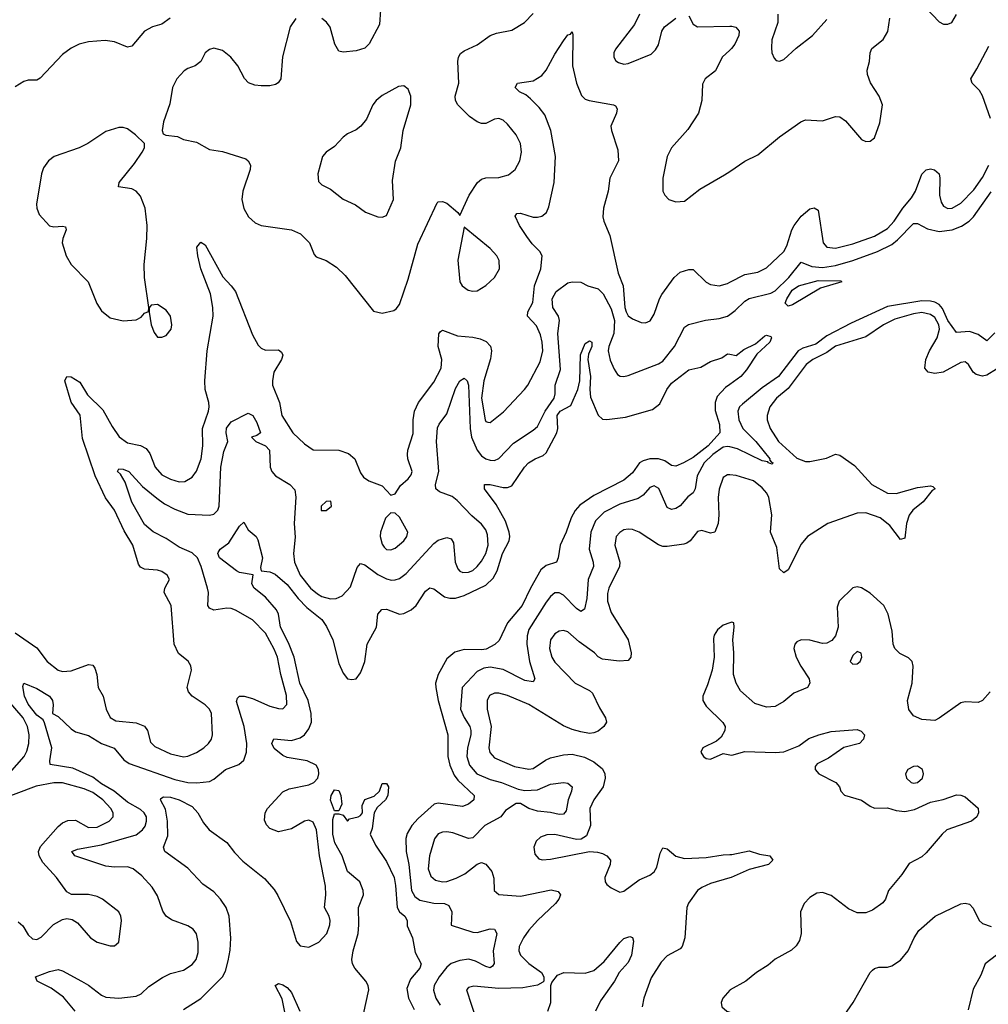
# Model space of a CAD drawing. Header units: inches. Extents: x 1552611 to 1694776, y 811966 to 917215.
# Tile 36 of 256: x 1566711 to 1571197, y 850922 to 855484. Entities that reach past the tile are written whole.
import ezdxf

# ---------------------------------------------------------------- set-up
doc = ezdxf.new("R2010")
doc.units = ezdxf.units.IN
doc.header["$MEASUREMENT"] = 0
doc.layers.add('B5865', color=7, linetype='Continuous')
doc.layers.add('B5875', color=7, linetype='Continuous')

msp = doc.modelspace()

# ---------------------------------------------------------------- linework, layer by layer
at = {"layer": 'B5865', "color": 5}
for points, elevation in [([(1567990, 855488.6), (1567963.5, 855450), (1567928.1, 855311.9), (1567920.2, 855210), (1567908.9, 855191.1), (1567896.1, 855183.9), (1567870, 855177.6), (1567830, 855176.5), (1567799.8, 855179.8), (1567770.8, 855190.8), (1567751.8, 855211.8), (1567722.2, 855270), (1567689.7, 855310), (1567650, 855340.9), (1567610, 855351), (1567590, 855345.1), (1567570.6, 855330), (1567550, 855289.3), (1567524.7, 855270), (1567490, 855257.6), (1567473.7, 855246.3), (1567439.1, 855210), (1567418.8, 855170), (1567406, 855094), (1567377, 855010), (1567370.7, 854970.7), (1567375.3, 854955.3), (1567388.1, 854948.1), (1567442.4, 854942.4), (1567470, 854928), (1567530, 854916.4), (1567590, 854882.7), (1567650, 854872.7), (1567758.6, 854838.6), (1567769.5, 854829.5), (1567779.7, 854810), (1567779.4, 854790), (1567745, 854690), (1567739.8, 854650), (1567748.8, 854608.8), (1567771, 854570), (1567802.5, 854542.5), (1567830, 854530.8), (1567970, 854510.8), (1568011.2, 854491.2), (1568053.2, 854450), (1568075.6, 854395.6), (1568084.4, 854384.4), (1568130, 854367.9), (1568177.9, 854337.9), (1568218.5, 854298.5), (1568350, 854133.4), (1568390, 854123.7), (1568443.7, 854136.3), (1568455.4, 854144.6), (1568470, 854164.9), (1568510, 854282), (1568555.9, 854444.1), (1568644.6, 854635.4), (1568650, 854640.3), (1568670, 854641.7), (1568690, 854634), (1568740.7, 854590), (1568750, 854576), (1568793, 854670), (1568832.1, 854730), (1568850, 854744.8), (1568870, 854751.7), (1568930, 854752.2), (1568975.8, 854764.2), (1569005.6, 854790), (1569027.2, 854830), (1569035.2, 854870), (1569029.9, 854910), (1569009.9, 854950), (1568970, 854999.4), (1568950, 855018), (1568930, 855026), (1568910, 855023.2), (1568870, 855003.4), (1568850, 855002.9), (1568830, 855009.9), (1568794.7, 855034.7), (1568740.2, 855090), (1568729.9, 855110), (1568728.7, 855130), (1568745.2, 855190), (1568741.1, 855290), (1568743.9, 855310), (1568752.7, 855327.3), (1568770, 855339.4), (1568830, 855366.6), (1568890, 855410.2), (1568918.8, 855421.2), (1568990, 855435), (1569049.7, 855470), (1569090, 855512.9)], 820), ([(1568382.1, 855530), (1568378.4, 855461.6), (1568330, 855371.1), (1568310, 855351.5), (1568270, 855339.5), (1568210, 855333.1), (1568190, 855338.3), (1568170.6, 855370.6), (1568148.4, 855448.4), (1568131.8, 855471.8), (1568110, 855489.8)], 820), ([(1569581.3, 855510), (1569558.5, 855461.5), (1569470, 855346.6), (1569463.5, 855330), (1569463.5, 855310), (1569472.9, 855292.9), (1569484.6, 855284.6), (1569510, 855278.2), (1569530, 855280.8), (1569635.8, 855324.2), (1569656.3, 855343.7), (1569670, 855366.9), (1569685.3, 855430), (1569697.2, 855450), (1569750, 855491.2)], 820), ([(1569810, 855502), (1569830, 855463.6), (1569850, 855451), (1570000, 855453.9)], 820), ([(1567408.6, 855491.4), (1567370, 855462.9), (1567326.7, 855450), (1567289.3, 855430.7), (1567230, 855360.3), (1567210, 855355.7), (1567150, 855381.3), (1567106.7, 855386.7), (1567030, 855381.2), (1566987, 855370), (1566950, 855351.3), (1566910, 855322.3), (1566806.8, 855213.2), (1566790, 855203.5), (1566750, 855202.9), (1566730, 855197.5), (1566690, 855172)], 780), ([(1566690, 852642.8), (1566790, 852572.9), (1566838.2, 852510), (1566890, 852470.1), (1566910, 852464.2), (1566950, 852466.6), (1567030, 852496.4), (1567050, 852493.4), (1567059.5, 852479.5), (1567068, 852450), (1567074.9, 852390), (1567098, 852350), (1567111.6, 852290), (1567130, 852251.5), (1567156.1, 852236.1), (1567250, 852226.4), (1567290, 852211.2), (1567303.5, 852190), (1567316.8, 852136.8), (1567336.6, 852116.6), (1567410, 852082.6), (1567470, 852068.8), (1567490, 852071.8), (1567530, 852088.6), (1567563.9, 852110), (1567585.8, 852130), (1567599.4, 852150), (1567604.9, 852170), (1567600.2, 852270), (1567590.7, 852290), (1567570.8, 852310), (1567510.8, 852350), (1567493.5, 852370), (1567487.4, 852390), (1567507.4, 852470), (1567504.4, 852490), (1567491.5, 852511.5), (1567446.9, 852546.9), (1567427.1, 852590), (1567412.9, 852770), (1567379.7, 852830), (1567383, 852850), (1567405.1, 852890), (1567394.3, 852910), (1567370, 852927.3), (1567350, 852933), (1567290, 852937.6), (1567270, 852947.3), (1567261.2, 852961.2), (1567234.9, 853050), (1567195.6, 853115.6), (1567150.8, 853210.8), (1567108.8, 853268.8), (1567060.4, 853370), (1567002.9, 853542.9), (1566991, 853651), (1566950, 853712.4), (1566921, 853810), (1566929.8, 853830.2), (1566950, 853828.9), (1566990, 853804.4), (1567025.5, 853745.5), (1567095.6, 853675.6), (1567138.8, 853598.8), (1567171.8, 853551.8), (1567210, 853523), (1567271.2, 853511.2), (1567297.6, 853497.6), (1567313.6, 853473.6), (1567338.4, 853410), (1567370, 853375.8), (1567410, 853354.5), (1567450, 853342.9), (1567476, 853344), (1567510, 853363.6), (1567530, 853392.2), (1567551.6, 853450), (1567560.2, 853510), (1567557.7, 853590), (1567586.3, 853670), (1567589.4, 853690), (1567587.6, 853710), (1567569.6, 853770), (1567568.3, 853810), (1567578.8, 853950), (1567607, 854110), (1567606, 854150), (1567594.3, 854214.3), (1567549.9, 854330), (1567535.6, 854390), (1567531.5, 854430), (1567550, 854453), (1567570, 854440.4), (1567651.8, 854291.8), (1567691.2, 854251.2), (1567710, 854224.6), (1567790, 854024.2), (1567815.5, 853975.5), (1567830, 853961.2), (1567850, 853952), (1567910, 853953.6), (1567924, 853944), (1567930.2, 853930), (1567924, 853910), (1567888.5, 853850), (1567881.6, 853810), (1567882.6, 853790), (1567914, 853710), (1567924.6, 853650), (1567976.6, 853570), (1568030, 853518), (1568070, 853490.3), (1568189.2, 853489.2), (1568233.7, 853473.7), (1568263.8, 853450), (1568290, 853384.7), (1568303.8, 853363.8), (1568328.1, 853348.1), (1568390, 853324), (1568430, 853280.7), (1568450, 853286.8), (1568474.6, 853325.4), (1568510, 853356), (1568524.9, 853375.1), (1568528.7, 853390), (1568509.2, 853449.2), (1568506.8, 853470), (1568509.1, 853490), (1568533.6, 853566.4), (1568533.6, 853630), (1568539, 853670), (1568557.5, 853710), (1568630, 853804.8), (1568662.5, 853870), (1568666.6, 853910), (1568649, 853970), (1568652.2, 854027.7), (1568660.5, 854039.5), (1568670, 854044.9), (1568739.4, 854019.4), (1568810, 854012.5), (1568844.6, 854004.6), (1568872.3, 853992.3), (1568891.7, 853971.7), (1568896.4, 853950), (1568892, 853912), (1568861, 853810), (1568850.1, 853730.1), (1568867.1, 853630), (1568870, 853622.6), (1568879.6, 853619.6), (1568890, 853616.9), (1568952.3, 853667.7), (1569048.9, 853770), (1569064.4, 853790), (1569121.8, 853898.2), (1569133.5, 853950), (1569131.5, 853990), (1569123.9, 854023.9), (1569105.2, 854065.2), (1569063.7, 854110), (1569065, 854130), (1569087.1, 854172.9), (1569095.6, 854250), (1569124.9, 854330), (1569130.8, 854390), (1569120.9, 854410), (1569085.3, 854445.3), (1569059.3, 854479.3), (1569026.8, 854530), (1569006.7, 854573.3), (1569014.4, 854585.6), (1569030, 854587.1), (1569089.2, 854569.2), (1569110, 854568.3), (1569130, 854573.1), (1569151.3, 854590), (1569162.6, 854617.4), (1569186, 854730), (1569192.6, 854850), (1569170.7, 854970.7), (1569142.8, 855042.7), (1569116.8, 855076.8), (1569076.5, 855116.5), (1569055.1, 855135.1), (1569025.6, 855150), (1569006.2, 855170), (1569016.2, 855190), (1569090, 855199.7), (1569130, 855225.6), (1569150, 855250.2), (1569190, 855324.4), (1569230, 855385.5), (1569250, 855414), (1569262.7, 855417.3), (1569270, 855426.8), (1569273.7, 855413.7), (1569271.7, 855270), (1569290.1, 855190.1), (1569312.7, 855132.7), (1569330, 855115.6), (1569348.9, 855108.9), (1569460.7, 855090), (1569470, 855084.4), (1569478.5, 855070), (1569474.8, 855050), (1569449.3, 854990), (1569451.6, 854970), (1569481.4, 854881.4), (1569484.5, 854830), (1569444, 854750), (1569437.4, 854690), (1569414.3, 854610), (1569412, 854570), (1569416.1, 854550), (1569443.8, 854483.8), (1569483.4, 854310), (1569505.7, 854250), (1569514, 854150), (1569519.7, 854130), (1569530, 854111.8), (1569550, 854097.7), (1569590, 854081.1), (1569610, 854078.7), (1569631.9, 854088.1), (1569650, 854119.1), (1569674.3, 854190), (1569685.8, 854210), (1569741.8, 854290), (1569770, 854313.4), (1569810, 854326.5), (1569830, 854325.7), (1569890, 854268), (1569910, 854256.5), (1569950, 854251.2), (1569990, 854262.2), (1570000, 854267.2)], 780), ([(1570000, 855342.5), (1569964.5, 855310), (1569933.4, 855246.7), (1569886.3, 855210), (1569874.3, 855185.7), (1569870.2, 855110), (1569855.8, 855050), (1569805.8, 854974.2), (1569730.2, 854890), (1569710, 854849.4), (1569690.2, 854750.2), (1569690.3, 854690), (1569699.5, 854670), (1569717.3, 854650), (1569750, 854639.6), (1569790, 854643.5), (1569861.1, 854698.9), (1569975.9, 854764.2), (1570000, 854780.7)], 820), ([(1566968.1, 850890), (1566914.6, 850954.6), (1566857.3, 850997.3), (1566792.3, 851030), (1566785.2, 851050), (1566850, 851074.7), (1566890, 851082.8), (1566910, 851077.6), (1566998, 851030), (1567030.7, 851010.7), (1567090, 850964.1), (1567110, 850955.5), (1567170, 850951.3), (1567250, 850960.1), (1567274, 850970), (1567310, 851004.6), (1567373.4, 851046.6), (1567410, 851064.2), (1567470, 851080.7), (1567510, 851106.7), (1567528.6, 851130), (1567538.3, 851161.7), (1567537.7, 851210), (1567530, 851249.4), (1567514.3, 851270), (1567490, 851285.7), (1567414.2, 851314.2), (1567389.9, 851329.9), (1567373.8, 851353.8), (1567350, 851424.5), (1567324.9, 851464.9), (1567277.5, 851517.5), (1567237.4, 851550), (1567210, 851559.1), (1567150, 851557.7), (1567110, 851561.9), (1566967, 851610), (1566952.3, 851630), (1566979.3, 851640.7), (1567090, 851661.6), (1567250, 851707.7), (1567279.5, 851730), (1567292.2, 851747.8), (1567299.3, 851770), (1567298.5, 851790), (1567288.3, 851810), (1567270, 851824.4), (1567210, 851859.1), (1567149.5, 851909.5), (1567090, 851944.1), (1567050, 851974.1), (1566956.7, 852016.7), (1566853, 852033), (1566850.9, 852050), (1566859.9, 852110), (1566825.7, 852225.7), (1566819.8, 852239.8), (1566790, 852261.6), (1566750, 852312.8), (1566732.8, 852350), (1566725.4, 852394.6), (1566730, 852410.4), (1566790, 852385.6), (1566850, 852350.1), (1566863.9, 852330), (1566866.9, 852310), (1566863.1, 852270), (1566890, 852255.8), (1566950, 852198.6), (1566970, 852185.1), (1567030, 852166.8), (1567090, 852130.8), (1567148.4, 852108.4), (1567194.3, 852054.3), (1567217.6, 852037.6), (1567430, 851963.6), (1567490, 851950.1), (1567531.2, 851948.8), (1567590, 851954.9), (1567610, 851965.7), (1567664.7, 852010), (1567726.2, 852033.8), (1567750, 852053), (1567761.6, 852090), (1567762.6, 852130), (1567750.5, 852210), (1567715.1, 852324.9), (1567719.4, 852340.6), (1567729.4, 852350), (1567750.9, 852349.1), (1567790, 852338.3), (1567870, 852304.1), (1567910, 852292.6), (1567930, 852291.4), (1567948.2, 852311.8), (1567946.5, 852353.5), (1567920.3, 852450), (1567905.4, 852530), (1567890, 852567.9), (1567850, 852641.8), (1567790, 852703.5), (1567710, 852747.8), (1567690, 852756.1), (1567670, 852756.8), (1567610, 852748.9), (1567590, 852757.6), (1567582.7, 852770), (1567585.2, 852830), (1567580.8, 852850), (1567552.1, 852950), (1567534.2, 852990), (1567510, 853013.4), (1567450, 853039.3), (1567390, 853080.6), (1567330, 853111.4), (1567290, 853145.8), (1567230, 853248.6), (1567200.5, 853340.5), (1567177.6, 853377.6), (1567164.7, 853390), (1567170, 853402.8), (1567190, 853401.7), (1567216, 853390), (1567280.5, 853320.5), (1567346.4, 853266.4), (1567381.5, 853241.5), (1567430, 853216.2), (1567490, 853193.6), (1567590, 853188.1), (1567610, 853193.2), (1567629.2, 853210.8), (1567635.2, 853230), (1567642.4, 853410), (1567656.2, 853483.8), (1567674.5, 853530), (1567667.6, 853570), (1567668.7, 853591.3), (1567690, 853621.3), (1567770, 853660.7), (1567791.7, 853650), (1567810, 853617.3), (1567826, 853570), (1567810, 853557.2), (1567784.7, 853550), (1567804.7, 853530), (1567849.2, 853509.2), (1567868.7, 853490), (1567871.1, 853411.1), (1567879.6, 853390), (1567896.5, 853370), (1567962, 853330), (1567985.8, 853305.8), (1567990.9, 853270.9), (1567981.9, 853150), (1567986.3, 853086.3), (1567979.3, 853010), (1567984.7, 852970), (1568010.1, 852910), (1568058.7, 852850), (1568090, 852823.3), (1568110, 852811.6), (1568150, 852800.1), (1568177.6, 852802.4), (1568204.8, 852815.2), (1568243.7, 852856.3), (1568274.1, 852945.9), (1568290, 852964.6), (1568310, 852957.8), (1568370, 852913.9), (1568410, 852893.6), (1568432.5, 852887.5), (1568450, 852888), (1568470, 852895.1), (1568501.2, 852918.8), (1568630, 853056.6), (1568650, 853072.3), (1568690, 853085.3), (1568710, 853079.1), (1568720.3, 853060.3), (1568728.3, 852970), (1568740.1, 852940.1), (1568750, 852928.1), (1568762.9, 852922.9), (1568790, 852923.5), (1568810, 852932.7), (1568830, 852950.2), (1568850, 852974.5), (1568869.9, 853010), (1568880.7, 853050), (1568877.6, 853097.6), (1568870, 853120.7), (1568850, 853146.3), (1568805.2, 853185.2), (1568736.6, 853256.6), (1568714.4, 853274.4), (1568655.8, 853295.8), (1568639.3, 853310), (1568637.3, 853330), (1568652.2, 853390), (1568642.1, 853530), (1568646.9, 853593.1), (1568653.7, 853610), (1568690, 853658), (1568730, 853774.9), (1568750, 853810.4), (1568770, 853823), (1568783, 853810), (1568790, 853791.3), (1568798, 853590), (1568803.8, 853550), (1568830, 853488.8), (1568850, 853463.3), (1568870, 853449), (1568890, 853442.5), (1568910, 853442.1), (1568930, 853451), (1568998.2, 853521.8), (1569090, 853581.3), (1569110, 853599.6), (1569145.5, 853670), (1569186.8, 853730), (1569191.4, 853750), (1569191.5, 853790), (1569216.4, 853863.6), (1569203.8, 854030), (1569211.7, 854090), (1569206.6, 854110), (1569179.9, 854150), (1569177.1, 854190), (1569195.1, 854224.9), (1569250, 854264.4), (1569270, 854269.2), (1569310, 854268.4), (1569342.8, 854250), (1569390, 854236.6), (1569414.2, 854214.2), (1569450, 854144.2), (1569465.4, 854090), (1569463, 854030), (1569439.9, 853970), (1569436.9, 853950), (1569446.3, 853906.3), (1569463.9, 853863.9), (1569480.2, 853840.2), (1569491.7, 853831.7), (1569510, 853830.3), (1569530, 853835.5), (1569670, 853888.8), (1569690, 853901.8), (1569743.2, 853970), (1569790, 854058.9), (1569808.2, 854071.8), (1569887.9, 854092.1), (1569950, 854099.8), (1569989.9, 854110.1), (1570000, 854117.6)], 760), ([(1567470, 850898.4), (1567550.9, 850949.1), (1567649.8, 851050), (1567664, 851076), (1567677, 851123), (1567686.7, 851173.3), (1567688.5, 851228.5), (1567681.5, 851330), (1567666.8, 851370), (1567641.4, 851410), (1567610, 851444), (1567559.5, 851479.5), (1567490, 851552.6), (1567384.2, 851630), (1567377.4, 851650), (1567396.8, 851703.2), (1567396.4, 851770), (1567386.4, 851826.4), (1567363.1, 851870), (1567364.4, 851875.6), (1567377.1, 851882.9), (1567410, 851881.5), (1567450.2, 851870), (1567510, 851838.1), (1567536.4, 851810), (1567562.9, 851762.9), (1567589.2, 851730), (1567670, 851672.5), (1567705.8, 851625.8), (1567745.3, 851585.3), (1567845, 851505), (1567890, 851453.8), (1567906.8, 851426.8), (1567965.8, 851305.8), (1567993.8, 851213.8), (1568010, 851192.7), (1568050, 851187.2), (1568096.2, 851210), (1568133.5, 851250), (1568147.6, 851290), (1568149.8, 851310), (1568144.4, 851330), (1568122.8, 851370), (1568129.8, 851430), (1568128.2, 851470), (1568099.9, 851610), (1568085.2, 851730), (1568070, 851765.8), (1568050, 851775.2), (1568030, 851770.8), (1567970, 851734.8), (1567910, 851722), (1567870, 851736.3), (1567853.8, 851753.8), (1567844.4, 851775.6), (1567848, 851810), (1567859.7, 851830), (1567930, 851906.7), (1567959.6, 851920.4), (1568050, 851939.2), (1568072.8, 851950), (1568091.9, 851970), (1568096.8, 851990), (1568095.4, 852010), (1568083.6, 852030), (1568042.9, 852050), (1567950, 852065.9), (1567930, 852074.9), (1567890, 852107.1), (1567878.9, 852130), (1567888.6, 852151.4), (1567970, 852145), (1568010, 852156.4), (1568030, 852170.1), (1568050, 852198.2), (1568062.9, 852230), (1568060.6, 852270), (1568046.8, 852330), (1568008.6, 852410), (1567982.1, 852530), (1567956.9, 852596.9), (1567918.7, 852670), (1567909.9, 852729.9), (1567900.9, 852750), (1567850, 852808.7), (1567796.8, 852850), (1567786.6, 852870), (1567792.1, 852912.1), (1567730, 852922.9), (1567715.1, 852930), (1567636.9, 852990), (1567628.2, 853010), (1567630, 853016), (1567639.3, 853030), (1567679.4, 853060.6), (1567730, 853137.6), (1567750, 853156.3), (1567770, 853120.4), (1567806, 853090), (1567813.5, 853073.5), (1567836, 852990), (1567826.5, 852946.5), (1567830.3, 852930.3), (1567870, 852925.3), (1567894.5, 852914.5), (1567950, 852867), (1568001.6, 852801.6), (1568040.6, 852760.6), (1568110, 852705.2), (1568132.5, 852672.5), (1568160.9, 852610), (1568190, 852500.5), (1568210, 852456.4), (1568230, 852430.4), (1568250, 852426.4), (1568269.6, 852430.4), (1568290, 852457.3), (1568299.1, 852480.9), (1568309, 852511), (1568320.8, 852590), (1568364.5, 852670), (1568370.5, 852729.5), (1568388.6, 852751.4), (1568410, 852752.5), (1568470, 852729.5), (1568490, 852733.1), (1568524.4, 852750), (1568547.7, 852770), (1568590, 852836.9), (1568610, 852852.4), (1568630, 852846.9), (1568678, 852810), (1568703.4, 852803.4), (1568730, 852804), (1568770, 852816.6), (1568870, 852864.3), (1568903.5, 852896.5), (1568922.6, 852930), (1568947.6, 853010), (1568977.5, 853070), (1568980.9, 853090), (1568978.8, 853110), (1568961.1, 853161.1), (1568917.7, 853237.7), (1568864.7, 853310), (1568864, 853330), (1568889.8, 853330.2), (1568950, 853316.4), (1568970, 853315.8), (1568990, 853323.9), (1569049.1, 853410.9), (1569067.2, 853430), (1569098.2, 853450), (1569135.9, 853464.1), (1569150, 853476.6), (1569199.4, 853570), (1569202.8, 853590), (1569200.8, 853650), (1569214.7, 853670), (1569263.1, 853696.9), (1569296, 853770), (1569305.9, 853810), (1569308.9, 853931.1), (1569330, 853982.8), (1569350, 853996.3), (1569361, 853990), (1569360.3, 853970), (1569346.1, 853933.9), (1569342, 853910), (1569354.7, 853830), (1569351.6, 853770), (1569355.4, 853735.4), (1569390.9, 853650.9), (1569410, 853632.7), (1569430, 853631.1), (1569517.1, 853642.9), (1569641.5, 853678.5), (1569675.3, 853704.7), (1569709, 853770), (1569730, 853800.2), (1569810, 853861.3), (1569866.2, 853873.8), (1569910, 853900.5), (1569962.7, 853917.3), (1569990, 853936), (1570000, 853933.8)], 740), ([(1570000, 853794.2), (1569980, 853780), (1569941.2, 853738.8), (1569932.9, 853710), (1569932.7, 853672.7), (1569951.7, 853608.3), (1569954, 853570), (1569900.4, 853510), (1569830, 853455.2), (1569785.4, 853430), (1569750, 853416), (1569730, 853417.8), (1569699.5, 853439.5), (1569670, 853449.6), (1569630, 853448.8), (1569599.4, 853440.6), (1569581.8, 853430), (1569550, 853384.1), (1569509.1, 853350), (1569370, 853279.6), (1569305.3, 853234.7), (1569283.5, 853210), (1569264.7, 853175.3), (1569241.9, 853110), (1569214.3, 853050), (1569205.8, 852990), (1569197.6, 852970), (1569150, 852955.2), (1569125.2, 852934.8), (1569076.5, 852850), (1569038.5, 852770), (1568970, 852689), (1568931.8, 852608.2), (1568911.5, 852588.5), (1568871.9, 852568.1), (1568850, 852564.1), (1568770, 852565.4), (1568726.9, 852553.1), (1568690, 852522.9), (1568648.8, 852450), (1568636.9, 852410), (1568638.3, 852390), (1568650.1, 852330), (1568694, 852170), (1568693.8, 852070), (1568702.8, 852030), (1568723.8, 851983.8), (1568740.4, 851960.4), (1568816.5, 851890), (1568814.7, 851870), (1568790.3, 851850), (1568761.3, 851838.7), (1568650, 851854), (1568631.3, 851848.7), (1568556.3, 851783.7), (1568527.6, 851750), (1568505.8, 851714.2), (1568499.8, 851690), (1568501.6, 851630), (1568514.2, 851570), (1568525.5, 851450), (1568541, 851421), (1568565.1, 851405.1), (1568629.9, 851390.1), (1568678.8, 851390), (1568699.2, 851379.2), (1568713.2, 851350), (1568709.5, 851289.5), (1568810, 851256.8), (1568830, 851255.3), (1568890, 851272.2), (1568910, 851271.1), (1568920.7, 851250), (1568903.5, 851170), (1568909, 851111), (1568901.3, 851098.7), (1568890, 851091.1), (1568870, 851096.8), (1568821.6, 851121.6), (1568791.4, 851131.4), (1568750, 851125.8), (1568710, 851110.7), (1568690, 851094.9), (1568653.5, 851050), (1568630.6, 851010), (1568628.1, 850988.1), (1568639.2, 850950), (1568658.2, 850918.2)], 740), ([(1570000, 853504.2), (1569990, 853506.7), (1569970, 853503.5), (1569920.7, 853470), (1569881.2, 853430), (1569848.6, 853370), (1569839.5, 853310), (1569830, 853291), (1569806.4, 853273.6), (1569770, 853231.3), (1569750, 853218.5), (1569730, 853213.8), (1569710, 853223.5), (1569671.8, 853311.8), (1569650, 853324.2), (1569630, 853316.1), (1569598.7, 853281.3), (1569575, 853265), (1569490, 853238.5), (1569418.2, 853201.8), (1569378.4, 853161.6), (1569356.3, 853110), (1569348.5, 853030), (1569367.5, 852970), (1569368.2, 852950), (1569343.4, 852890), (1569337.9, 852802.1), (1569326.5, 852753.5), (1569310, 852742.7), (1569290, 852756.5), (1569230, 852818.4), (1569210, 852829), (1569190, 852827.9), (1569170, 852811.9), (1569150, 852785.6), (1569070, 852658.5), (1569061.6, 852630), (1569060.5, 852590), (1569072.1, 852510), (1569096.9, 852430), (1569090, 852415.6), (1569050, 852422), (1568950, 852473.3), (1568890, 852484), (1568861, 852479), (1568830, 852464.2), (1568761.1, 852390), (1568753.5, 852290), (1568770, 852250.2), (1568795.3, 852210), (1568801.2, 852190), (1568801.1, 852170), (1568785.1, 852110), (1568781.6, 852070), (1568795.1, 852030), (1568828.8, 851990), (1568890, 851963.4), (1568943.1, 851950), (1569019.6, 851919.6), (1569050, 851912.9), (1569110, 851915.1), (1569170, 851941.6), (1569230, 851950.2), (1569250, 851947), (1569270.3, 851930), (1569267.6, 851910), (1569250.9, 851870), (1569241.8, 851818.2), (1569230, 851802.5), (1569210, 851801.8), (1569170, 851811.1), (1569110, 851817.4), (1569069.3, 851830), (1569030, 851852), (1569010, 851852), (1568960.5, 851819.5), (1568939.3, 851790), (1568865.5, 851750), (1568810, 851693), (1568790, 851689.8), (1568716.7, 851716.7), (1568690, 851721.9), (1568670, 851720.2), (1568650, 851711.3), (1568631.7, 851688.3), (1568609, 851610), (1568603.3, 851550), (1568616, 851516), (1568637.7, 851497.7), (1568669.6, 851489.6), (1568690, 851491.5), (1568733.1, 851506.9), (1568773.5, 851526.5), (1568830, 851571.8), (1568850, 851579.3), (1568870, 851570.7), (1568897.5, 851537.5), (1568907.2, 851507.2), (1568909.1, 851450), (1568930.2, 851430.2), (1569030, 851423.8), (1569172.1, 851452.1), (1569204.4, 851444.4), (1569215.5, 851430), (1569208.5, 851410), (1569193.1, 851390), (1569109.4, 851310.6), (1569070, 851266.4), (1569045, 851230), (1569025, 851190), (1569022.7, 851170), (1569030, 851149.2), (1569070, 851111), (1569128.4, 851070), (1569139.1, 851050), (1569138.8, 851030), (1569134.6, 851025.4), (1569109.2, 851010.8), (1569040.9, 850999.1), (1568930, 850995.8), (1568814.5, 851005.5), (1568790, 851000.7), (1568781.3, 850990), (1568827, 850847)], 760), ([(1570000, 853374.5), (1569990, 853375.1), (1569970, 853362.7), (1569950.8, 853309.2), (1569946, 853270), (1569949.3, 853190), (1569946, 853150), (1569930, 853109.8), (1569910, 853105), (1569870, 853117.5), (1569850, 853112.9), (1569816.8, 853070), (1569801, 853059), (1569786.6, 853053.4), (1569710, 853042.8), (1569690, 853043.7), (1569670, 853051.6), (1569580.5, 853110), (1569550, 853121.8), (1569530, 853124), (1569510, 853119.8), (1569490, 853108.6), (1569474.2, 853090), (1569467.5, 853050), (1569490.6, 852970.6), (1569488.6, 852950), (1569440.5, 852850), (1569433.9, 852826.1), (1569434.1, 852790), (1569450, 852737.4), (1569529.1, 852610), (1569542.6, 852550), (1569541.6, 852530), (1569530, 852515.1), (1569488.2, 852511.8), (1569410, 852520.9), (1569390, 852532.1), (1569374, 852550), (1569302, 852602), (1569250, 852647.3), (1569230, 852653.8), (1569210, 852651.4), (1569190, 852638.8), (1569170.2, 852610), (1569164.5, 852570), (1569175.1, 852530), (1569190, 852507.6), (1569283.2, 852410), (1569350, 852376), (1569363.7, 852363.7), (1569395.8, 852295.8), (1569424.2, 852250), (1569428.4, 852230), (1569417.1, 852210), (1569390, 852188), (1569370, 852179.7), (1569350, 852176.9), (1569310, 852184.8), (1569270, 852195.3), (1569230, 852213), (1569070, 852311.7), (1568970, 852352.5), (1568930, 852363.2), (1568910, 852363.8), (1568887, 852353), (1568876.3, 852330), (1568876.1, 852290), (1568894.1, 852210), (1568884.1, 852110), (1568888.6, 852088.6), (1568910, 852064.8), (1569003.4, 852023.4), (1569070, 852011.6), (1569090, 852014.6), (1569146.5, 852053.5), (1569170, 852064.1), (1569230, 852077.7), (1569270, 852081.4), (1569327, 852067), (1569370, 852046.2), (1569410, 852012.9), (1569422, 851990), (1569423.3, 851970), (1569413, 851930), (1569369.6, 851870), (1569351.7, 851830), (1569355.1, 851750), (1569336.6, 851703.4), (1569312, 851688), (1569290, 851685.4), (1569190, 851709.3), (1569152.5, 851707.5), (1569123.3, 851696.7), (1569102.7, 851677.3), (1569092.6, 851650), (1569097.6, 851617.6), (1569115.9, 851595.9), (1569131.1, 851591.1), (1569170, 851594.6), (1569350, 851630.2), (1569387.8, 851627.8), (1569410, 851620.8), (1569430.4, 851610), (1569447.2, 851590), (1569446.5, 851570), (1569420.8, 851510), (1569423.1, 851490), (1569430, 851478), (1569450, 851461.6), (1569490, 851442.4), (1569510, 851445.7), (1569580.9, 851499.1), (1569630, 851519.8), (1569650, 851535.2), (1569662.5, 851557.5), (1569677, 851623), (1569690, 851647.2), (1569710, 851642.2), (1569750, 851608.8), (1569790, 851597.9), (1569890, 851602.5), (1569970, 851614.6), (1570000, 851615.5)], 780), ([(1570000, 852688.8), (1569970, 852678.4), (1569942.5, 852657.5), (1569927.6, 852632.4), (1569923.8, 852616.2), (1569927.1, 852530), (1569918.4, 852470), (1569897.3, 852402.7), (1569874.5, 852350), (1569874.5, 852330), (1569890, 852303.9), (1569967.9, 852227.9), (1569977.8, 852210), (1569976.9, 852190), (1569960, 852160), (1569938.5, 852141.5), (1569875.5, 852110), (1569865.5, 852090), (1569878, 852070), (1569890, 852060.4), (1569910, 852057.6), (1569970, 852083.8), (1570000, 852077.8)], 820), ([(1566630, 851954.8), (1566731.8, 852070), (1566744.6, 852095.4), (1566753.1, 852130), (1566754.4, 852170), (1566748.1, 852210), (1566728.1, 852250), (1566650, 852339)], 780), ([(1566704.6, 851304.6), (1566725.5, 851285.5), (1566750, 851244.6), (1566770, 851224.9), (1566790, 851222.3), (1566810, 851233.1), (1566867.4, 851292.6), (1566910, 851315.8), (1566930, 851319), (1566954.4, 851314.4), (1566979.7, 851299.7), (1567039.3, 851230), (1567070.3, 851210.2), (1567130, 851192.4), (1567150, 851193), (1567169.7, 851210.3), (1567182, 851310), (1567179.2, 851330), (1567169.7, 851350), (1567094, 851410), (1567070, 851422.4), (1567030, 851430.9), (1566951, 851431), (1566930, 851443.5), (1566881, 851510), (1566819.2, 851579.2), (1566801.7, 851610), (1566798.3, 851630), (1566807.4, 851652.6), (1566890, 851746.6), (1566910, 851762.8), (1566933.6, 851773.6), (1566970, 851775), (1567030, 851741.5), (1567070, 851742.5), (1567126.2, 851770), (1567144, 851790), (1567144.3, 851810), (1567133.4, 851830), (1567096.7, 851870), (1567050, 851904.2), (1567010, 851920.1), (1566910, 851948.1), (1566870, 851947.6), (1566787, 851933), (1566610, 851866.1)], 780), ([(1568303.1, 850876.9), (1568328.4, 850990), (1568324.9, 851010), (1568314.9, 851030), (1568263.4, 851090), (1568253, 851110), (1568249.9, 851130), (1568256.3, 851170), (1568278.4, 851250), (1568282.5, 851290), (1568280.5, 851370), (1568303.9, 851430), (1568302.7, 851450), (1568286.4, 851490), (1568230, 851538), (1568204.4, 851610), (1568171.3, 851670), (1568161.5, 851710), (1568161.6, 851778.4), (1568170, 851804.7), (1568190, 851804.7), (1568210, 851798), (1568230, 851771.3), (1568238, 851782), (1568279, 851790), (1568290, 851796.3), (1568299.6, 851810), (1568297.4, 851842.6), (1568309.7, 851870.3), (1568353, 851887), (1568377, 851910), (1568390, 851944.7), (1568410, 851944.7), (1568418.8, 851930), (1568417, 851890), (1568404.9, 851870), (1568366.5, 851833.5), (1568352.8, 851810), (1568343.4, 851736.6), (1568334.8, 851710), (1568359.6, 851659.6), (1568410, 851584.4), (1568445, 851510), (1568452.3, 851472.3), (1568459.2, 851370), (1568470.6, 851350.6), (1568494.9, 851330), (1568505.5, 851310), (1568505.6, 851285.6), (1568530.2, 851230.2), (1568542.4, 851162.4), (1568570.4, 851110), (1568564.4, 851090), (1568520.7, 851039.3), (1568504.6, 850995.4), (1568512.3, 850950), (1568537.6, 850897.6)], 720), ([(1570000, 851508.2), (1569910, 851481.7), (1569870, 851464.1), (1569850, 851448.7), (1569809.2, 851390.8), (1569801.1, 851370), (1569792.5, 851230), (1569779, 851190), (1569770, 851179.7), (1569710, 851146.8), (1569682.2, 851117.8), (1569635.4, 851044.6), (1569601.6, 850950), (1569594.2, 850910)], 780), ([(1569157, 850890), (1569170.6, 850930.6), (1569171.3, 851008.7), (1569176.2, 851023.8), (1569202.2, 851057.7), (1569230.9, 851069.1), (1569330, 851066.4), (1569370, 851079.5), (1569418.9, 851121.1), (1569490, 851208.4), (1569510, 851226.4), (1569536.7, 851236.7), (1569550, 851231.3), (1569554.6, 851214.6), (1569544.3, 851150), (1569530, 851115.4), (1569487.2, 851070), (1569465.8, 851030), (1569401.5, 850938.5), (1569378.3, 850890)], 760), ([(1567955.2, 850810), (1567927.3, 850947.3), (1567894, 851010), (1567910, 851019.1), (1567930, 851012.4), (1567950, 851000.5), (1567970, 850976.3), (1568009.1, 850890)], 720), ([(1570000, 850987.2), (1569968.2, 850950), (1569960.5, 850930), (1569963.8, 850910), (1569986.8, 850890), (1570000, 850885.6)], 820)]:
    msp.add_lwpolyline(points, dxfattribs=dict(at, elevation=elevation))
for points, elevation in [([(1568490, 855177.2), (1568465.8, 855174.2), (1568390, 855131.8), (1568361.6, 855110), (1568346.7, 855090), (1568316.7, 855023.3), (1568290.8, 854990), (1568270, 854972.7), (1568230, 854955.1), (1568210, 854939.5), (1568170, 854896), (1568130, 854869.4), (1568113, 854850), (1568092.2, 854770), (1568094.4, 854734.4), (1568110, 854718), (1568150, 854698), (1568210, 854652.2), (1568266, 854626), (1568312.1, 854592.1), (1568370, 854570.4), (1568390, 854568.5), (1568410, 854577.3), (1568442.4, 854650), (1568438.3, 854738.3), (1568451.1, 854828.9), (1568476.3, 854890), (1568487.6, 854970), (1568523.5, 855090), (1568522.9, 855130), (1568510, 855162)], 840), ([(1567190, 854984.7), (1567170, 854984.7), (1567110, 854966.3), (1567026.7, 854910), (1566986, 854890), (1566870.5, 854850), (1566844.9, 854830), (1566822, 854798), (1566811.5, 854770), (1566789.2, 854629.2), (1566790.2, 854610), (1566801.7, 854581.7), (1566850, 854528.2), (1566870, 854523.8), (1566910, 854526.8), (1566923.6, 854523.6), (1566926.8, 854510), (1566910.6, 854470), (1566907.7, 854450), (1566926, 854390), (1566949, 854349), (1567028.8, 854268.8), (1567068.9, 854168.9), (1567090, 854134.8), (1567130, 854103), (1567190, 854088.4), (1567250, 854093), (1567274, 854106), (1567290, 854124.7), (1567308, 854132), (1567308.9, 854151.1), (1567289.7, 854290), (1567287.4, 854350), (1567300.8, 854470), (1567301.6, 854530), (1567292.5, 854610), (1567270, 854665.6), (1567250, 854689.6), (1567230, 854699.7), (1567169.2, 854710), (1567172.3, 854730), (1567242.7, 854817.3), (1567278, 854870), (1567289.5, 854890), (1567289.3, 854910), (1567247.3, 854950), (1567210, 854978)], 820), ([(1568770, 854522), (1568739.8, 854370), (1568749.4, 854270), (1568760.7, 854250), (1568788.5, 854230), (1568810, 854225.6), (1568830, 854228.3), (1568870, 854252.6), (1568911, 854289), (1568933.8, 854330), (1568931.8, 854368.2), (1568920.3, 854390), (1568890, 854423.9)], 820), ([(1567350, 854163.7), (1567319.6, 854160.4), (1567310.9, 854149.1), (1567310.7, 854129.3), (1567320.4, 854070), (1567334.6, 854034.6), (1567350, 854013.4), (1567370, 854012.4), (1567390, 854021.1), (1567412.8, 854050), (1567416.4, 854070), (1567409.6, 854110), (1567390, 854137.6)], 820), ([(1568152.7, 853252.7), (1568130, 853252), (1568107.2, 853230), (1568107.2, 853210), (1568130, 853209.4), (1568154.7, 853230)], 780), ([(1568430, 853198.4), (1568405.5, 853174.5), (1568382.4, 853110), (1568381.1, 853090), (1568390, 853053.4), (1568399.5, 853039.5), (1568410, 853029.1), (1568430, 853027.1), (1568450, 853036.1), (1568489.7, 853070), (1568503.5, 853090), (1568509.6, 853110), (1568470, 853179.5), (1568450, 853196.9)], 780), ([(1568170, 851818), (1568150, 851868), (1568154.5, 851890), (1568170, 851916), (1568190, 851912), (1568199.3, 851890), (1568203, 851850), (1568190, 851818)], 720)]:
    msp.add_lwpolyline(points, close=True, dxfattribs=dict(at, elevation=elevation))
at = {"layer": 'B5875', "color": 5}
for points, elevation in [([(1570222.8, 855510), (1570221.8, 855470), (1570194, 855390), (1570193.2, 855353.2), (1570194.8, 855330), (1570205.2, 855305.2), (1570214.8, 855294.8), (1570230, 855290.8), (1570250, 855299.1), (1570307.7, 855352.3), (1570382.4, 855410), (1570450, 855484.9)], 840), ([(1570910, 855537.7), (1570970, 855474), (1570990, 855463.5), (1571010, 855462.2), (1571029, 855471), (1571050, 855508.2)], 820), ([(1570000, 854780.7), (1570070, 854828.8), (1570130, 854857.4), (1570230, 854940.7), (1570329.7, 855010), (1570350, 855019.2), (1570430, 855015.5), (1570490, 855035.2), (1570510, 855032.9), (1570535.5, 855015.5), (1570610, 854928), (1570630, 854919.1), (1570650, 854920.7), (1570670, 854936), (1570694.1, 855005.9), (1570707.8, 855090), (1570691.5, 855130), (1570651.7, 855191.7), (1570637.7, 855230), (1570636.9, 855250), (1570646.6, 855290), (1570649.7, 855330), (1570657.6, 855350), (1570710, 855391.8), (1570731.2, 855428.8), (1570741.4, 855490)], 820), ([(1570000, 855453.9), (1570010, 855454.1), (1570028.5, 855448.5), (1570043.6, 855430), (1570041.8, 855410), (1570023.5, 855370), (1570008.2, 855350), (1570000, 855342.5)], 820), ([(1571206.7, 855026.7), (1571171, 855131), (1571155.9, 855155.9), (1571122.6, 855190), (1571115.8, 855210), (1571144.7, 855255.3), (1571199.5, 855360.5)], 780), ([(1570000, 854267.2), (1570070, 854302.7), (1570130, 854314.5), (1570170, 854334.3), (1570249.6, 854410.4), (1570263.7, 854436.3), (1570287, 854510), (1570297.5, 854530), (1570330, 854572.7), (1570370, 854607.2), (1570390, 854612.4), (1570410, 854600.5), (1570432.3, 854450), (1570450, 854429.5), (1570490, 854424.7), (1570570, 854445.3), (1570670, 854480.8), (1570730, 854516.6), (1570762, 854550), (1570801.3, 854610), (1570842, 854657.9), (1570860.1, 854690), (1570890, 854768), (1570910, 854788.2), (1570930, 854793), (1570948.4, 854788.4), (1570969.4, 854769.4), (1570973.4, 854750), (1570971.6, 854670), (1570979, 854639), (1570990, 854620.2), (1571010, 854608.6), (1571030, 854610.9), (1571070, 854634.4), (1571130, 854695.9), (1571170, 854752.2), (1571199.9, 854810)], 780), ([(1570000, 854117.6), (1570024.3, 854135.7), (1570070, 854180.1), (1570090, 854192.6), (1570190, 854216.6), (1570210, 854228), (1570272.8, 854290), (1570330, 854359.6), (1570380.2, 854340.2), (1570430, 854336.2), (1570490, 854345), (1570570, 854368.8), (1570684.5, 854410), (1570750, 854442.4), (1570776.9, 854463.1), (1570850, 854539.6), (1570870, 854538.9), (1570915, 854515), (1570970, 854502.7), (1571030, 854509.7), (1571073.2, 854526.8), (1571109.3, 854550), (1571128.4, 854570), (1571210, 854686.3)], 760), ([(1571226.9, 854033.1), (1571190, 853995.4), (1571150, 854024.9), (1571110, 854039.9), (1571050, 854035), (1571010, 854089.9), (1570985, 854145), (1570970, 854163.6), (1570950, 854175.3), (1570930, 854180.1), (1570890, 854180.8), (1570730, 854154.9), (1570561.9, 854078.1), (1570450, 854018.4), (1570398.9, 853981.1), (1570338.1, 853961.9), (1570316.4, 853950), (1570226, 853830), (1570150, 853778.3), (1570058.1, 853701.9), (1570045.3, 853690), (1570036.8, 853670), (1570041.2, 853630), (1570060.6, 853590), (1570119.8, 853530), (1570186, 853450), (1570184.4, 853444.4), (1570193.2, 853433.2), (1570200.7, 853430), (1570194.9, 853425.1), (1570179.3, 853430), (1570175.6, 853435.6), (1570150, 853439.3), (1570035.7, 853495.7), (1570000, 853504.2)], 760), ([(1571235.2, 853864.8), (1571190, 853836.6), (1571170, 853833), (1571140.6, 853840.6), (1571127.5, 853850), (1571106.2, 853886.2), (1571090, 853898.4), (1571070, 853895.7), (1570988.4, 853850), (1570950, 853844.3), (1570918.4, 853850), (1570903.5, 853870), (1570908, 853910), (1570924.6, 853950), (1570960.9, 854010), (1570970.9, 854050), (1570967.6, 854070), (1570950, 854103.7), (1570930, 854117.8), (1570890, 854126.8), (1570850, 854121), (1570764.3, 854095.7), (1570712.5, 854070), (1570630, 854014.4), (1570490, 853971.9), (1570450, 853942.5), (1570385, 853910), (1570353.6, 853886.4), (1570270, 853775.2), (1570216.1, 853730), (1570185.6, 853690), (1570172.8, 853650), (1570172.7, 853630), (1570186.6, 853590), (1570226, 853530), (1570310, 853452.3), (1570350, 853436.6), (1570370, 853436.6), (1570447.6, 853452.4), (1570490, 853471.1), (1570510, 853465.5), (1570577.8, 853417.8), (1570657.8, 853330), (1570730, 853290.1), (1570770, 853289.4), (1570870, 853316.9), (1570930, 853324), (1570941, 853321), (1570950.7, 853310), (1570937.6, 853302.4), (1570895.6, 853250), (1570848.2, 853211.8), (1570831.3, 853188.7), (1570817.7, 853150), (1570810, 853082), (1570790, 853075.1), (1570740.9, 853140.9), (1570696.5, 853176.5), (1570630, 853199.3), (1570590, 853197.2), (1570453.8, 853150), (1570359.1, 853090), (1570330, 853053.7), (1570270, 852935.4), (1570250, 852921.7), (1570230, 852939.3), (1570218.5, 853038.5), (1570188.2, 853110), (1570194.6, 853190), (1570181.4, 853270), (1570171.7, 853290), (1570150, 853314.5), (1570110, 853347.4), (1570030, 853372.8), (1570000, 853374.5)], 780), ([(1570000, 853933.8), (1570030, 853927.3), (1570064.9, 853955.1), (1570118.6, 853981.4), (1570161.6, 854018.4), (1570170, 854022), (1570190, 854016), (1570193.4, 854010), (1570186, 853990), (1570125.3, 853934.8), (1570078, 853862), (1570050.6, 853830), (1570000, 853794.2)], 740), ([(1571205.2, 852370), (1571170, 852329.7), (1571150, 852319.8), (1571090, 852322.8), (1571070, 852318.7), (1570970, 852247.1), (1570950, 852237.7), (1570890, 852240.9), (1570850, 852258), (1570828.6, 852288.6), (1570822.6, 852330), (1570844.3, 852410), (1570849.2, 852489.2), (1570844.1, 852510), (1570827, 852527), (1570787.3, 852547.3), (1570765, 852570), (1570756.4, 852590), (1570751.6, 852651.6), (1570732.7, 852730), (1570713.9, 852770), (1570650, 852826.4), (1570610, 852850.9), (1570590, 852856.4), (1570570, 852851.1), (1570506.3, 852790), (1570497.4, 852762.6), (1570501.2, 852670), (1570488.8, 852630), (1570472.1, 852607.9), (1570450, 852595.9), (1570430, 852593.3), (1570370, 852609), (1570330, 852611.4), (1570310, 852601.1), (1570300.8, 852590), (1570296.9, 852570), (1570306.7, 852530), (1570328.3, 852488.3), (1570367.5, 852430), (1570370.2, 852410), (1570360.3, 852390), (1570296.3, 852363.7), (1570250, 852325.3), (1570210, 852301.8), (1570170, 852299.4), (1570115.3, 852315.3), (1570050, 852373.7), (1570029.9, 852409.9), (1570017.4, 852450), (1570019.3, 852550), (1570014.3, 852610), (1570020.7, 852670), (1570018, 852690), (1570010, 852692.3), (1570000, 852688.8)], 820), ([(1570000, 852077.8), (1570010, 852075.8), (1570070, 852093.1), (1570210, 852088.4), (1570250, 852091.2), (1570319.7, 852120.3), (1570366.5, 852153.5), (1570412.3, 852170), (1570470, 852185.6), (1570590, 852194.9), (1570608.2, 852188.2), (1570624, 852170), (1570619.1, 852150), (1570600.7, 852130), (1570528.7, 852111.3), (1570457.5, 852062.5), (1570404.1, 852035.9), (1570395.6, 852024.4), (1570394.6, 852010), (1570411.7, 851990), (1570490.4, 851950), (1570508.5, 851930), (1570514.9, 851910), (1570531.5, 851891.5), (1570610, 851868.4), (1570650, 851839.7), (1570670, 851830.9), (1570730, 851833.2), (1570770, 851820.3), (1570810, 851815.6), (1570855.3, 851824.7), (1570930, 851859.4), (1570988.8, 851871.2), (1571050, 851893.1), (1571070, 851891.7), (1571090, 851883.1), (1571150.3, 851830.3), (1571152.4, 851810), (1571143.8, 851790), (1571119.1, 851770), (1571005.3, 851730), (1570982.8, 851710), (1570910, 851623.5), (1570890, 851606.2), (1570830, 851574.6), (1570796.8, 851523.2), (1570734.9, 851450), (1570720.4, 851410), (1570708.2, 851391.8), (1570661.5, 851358.5), (1570630, 851345.7), (1570590, 851345.3), (1570550, 851364.8), (1570470, 851426.2), (1570430, 851440.6), (1570403.2, 851436.8), (1570370, 851416.8), (1570344.9, 851390), (1570327.9, 851350), (1570331, 851250), (1570322.4, 851217.6), (1570307.5, 851192.5), (1570286.3, 851173.7), (1570210, 851132.1), (1570177.1, 851102.9), (1570123.8, 851070), (1570074.9, 851030), (1570002.4, 850990), (1570000, 850987.2)], 820), ([(1570000, 851615.5), (1570010, 851615.8), (1570090, 851632.7), (1570137.5, 851617.5), (1570184.7, 851610), (1570199.1, 851590), (1570179.3, 851570), (1570090, 851547.2), (1570006.3, 851510), (1570000, 851508.2)], 780), ([(1570530, 850870.3), (1570570.6, 850930), (1570650, 851069.1), (1570660.3, 851079.7), (1570670, 851087.8), (1570690, 851094), (1570730, 851094.2), (1570750, 851099.8), (1570790, 851126.7), (1570826.4, 851170), (1570854.4, 851230), (1570875.7, 851264.2), (1570950.8, 851330), (1571070, 851387), (1571090, 851391), (1571110, 851386.5), (1571126.9, 851366.9), (1571155.2, 851310), (1571170, 851297.1), (1571210, 851283)], 820), ([(1571235, 851150), (1571183.2, 851110), (1571162.4, 851057.6), (1571127.7, 850992.3), (1571103.2, 850896.8)], 820)]:
    msp.add_lwpolyline(points, dxfattribs=dict(at, elevation=elevation))
for points, elevation in [([(1570270, 854156), (1570257, 854170), (1570263.4, 854190), (1570288.6, 854230), (1570317.7, 854250), (1570410, 854275.5), (1570514.4, 854274.4), (1570518.8, 854270), (1570420, 854240), (1570290, 854163.2)], 740), ([(1570590, 852556), (1570570, 852538), (1570557.3, 852510), (1570570, 852497.3), (1570590, 852498.8), (1570604, 852510), (1570612, 852530), (1570609, 852549)], 840), ([(1570870, 852025.4), (1570850, 852024), (1570823.8, 852010), (1570814.4, 851990), (1570818.4, 851970), (1570840.7, 851950), (1570850, 851946.5), (1570870, 851949.1), (1570893.1, 851970), (1570896.4, 851990), (1570892.1, 852010)], 840)]:
    msp.add_lwpolyline(points, close=True, dxfattribs=dict(at, elevation=elevation))

doc.saveas('drawing.dxf')
